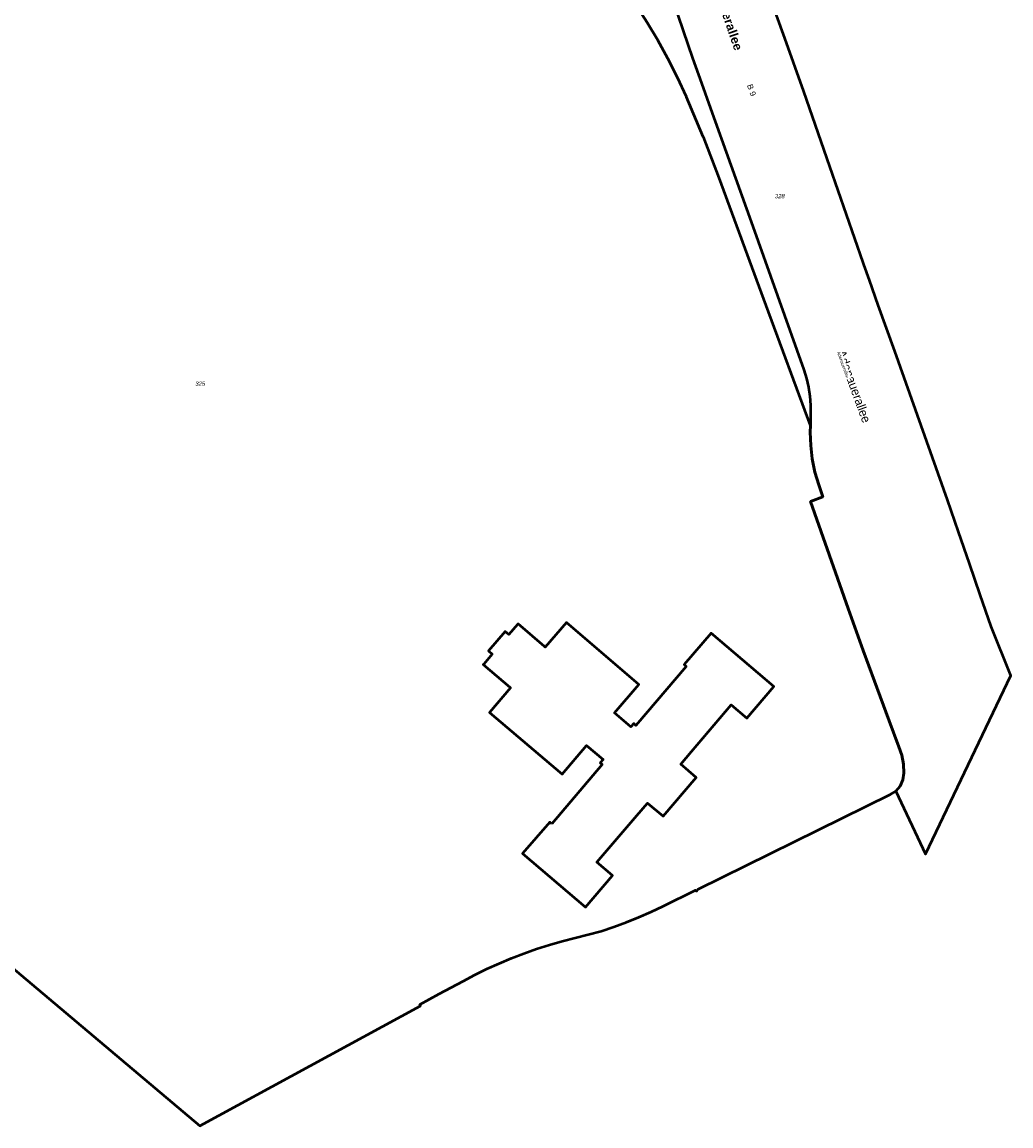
# Model space of a CAD drawing. Header units: millimetres. Extents: x 32365810 to 32368499, y 5620272 to 5622478.
# Tile 8 of 249: x 32366713 to 32366935, y 5620272 to 5620521. Entities that reach past the tile are written whole.
import ezdxf

# ---------------------------------------------------------------- set-up
doc = ezdxf.new("R2010")
doc.units = ezdxf.units.MM
doc.linetypes.add('1600.2028', pattern=[0])
doc.layers.add('_K_Flurstücke_Grenzpunkte', color=251, linetype='CONTINUOUS', lineweight=50)
doc.layers.add('_K_Lagebezeichnungen', color=251, linetype='CONTINUOUS')
doc.layers.add('Flurstücke_Grenzpunkte', color=11, linetype='CONTINUOUS', transparency=0.75)
doc.layers.add('Lagebezeichnungen', color=12, linetype='CONTINUOUS', transparency=0.75)
doc.styles.add('Flurstücksnummer - K 10 700', font='ariali.ttf')
doc.styles.add('Name - Bauwerken u. Einrichtungen - F 10', font='arialbd.ttf')
doc.styles.add('Plätze_ Anlagen_ Bahnhof - N 14', font='arial.ttf')
doc.styles.add('Straßename', font='arial.ttf', dxfattribs={"width": 0.95})

# ---------------------------------------------------------------- blocks, each defined once
blk = doc.blocks.new('O759')
at = {"layer": 'Flurstücke_Grenzpunkte', "color": 7, "linetype": '1600.2028', "lineweight": 35}
for p, q in [((32366308.655, 5622009.168), (32366265.228, 5621996.374)), ((32366309.924, 5622005.207), (32366308.655, 5622009.168)), ((32366311.271, 5622001.387), (32366309.924, 5622005.207)), ((32366263.794, 5622001.568), (32366206.103, 5621984.853)), ((32366265.228, 5621996.374), (32366263.794, 5622001.568)), ((32366312.778, 5621997.62), (32366311.271, 5622001.387)), ((32366314.459, 5621993.96), (32366312.778, 5621997.62)), ((32366316.322, 5621990.381), (32366314.459, 5621993.96)), ((32366323.108, 5621977.941), (32366316.322, 5621990.381)), ((32366206.103, 5621984.853), (32366208.203, 5621981.95)), ((32366208.203, 5621981.95), (32366207.962, 5621978.317)), ((32366207.962, 5621978.317), (32366205.577, 5621975.535)), ((32366325.011, 5621974.354), (32366323.108, 5621977.941)), ((32366205.789, 5621975.353), (32366181.659, 5621947.059)), ((32366205.577, 5621975.535), (32366205.789, 5621975.353)), ((32366235.858, 5621968.204), (32366240.39, 5621973.56)), ((32366240.39, 5621973.56), (32366240.861, 5621974.119)), ((32366240.861, 5621974.119), (32366259.149, 5621958.628)), ((32366327.2, 5621969.805), (32366325.011, 5621974.354)), ((32366254.143, 5621952.714), (32366235.858, 5621968.204)), ((32366329.245, 5621965.188), (32366327.2, 5621969.805)), ((32366330.874, 5621961.482), (32366329.245, 5621965.188)), ((32366331.655, 5621959.594), (32366330.874, 5621961.482)), ((32366259.149, 5621958.628), (32366259.366, 5621958.576)), ((32366259.366, 5621958.576), (32366266.405, 5621952.611)), ((32366332.418, 5621957.752), (32366331.655, 5621959.594)), ((32366333.983, 5621954.02), (32366332.418, 5621957.752)), ((32366254.23, 5621952.509), (32366254.143, 5621952.714)), ((32366335.515, 5621950.265), (32366333.983, 5621954.02)), ((32366255.718, 5621951.295), (32366254.23, 5621952.509)), ((32366256.059, 5621948.544), (32366255.718, 5621951.295)), ((32366266.405, 5621952.611), (32366267.134, 5621935.867)), ((32366336.981, 5621946.514), (32366335.515, 5621950.265)), ((32366180.684, 5621947.888), (32366141.662, 5621901.978)), ((32366181.659, 5621947.059), (32366180.684, 5621947.888)), ((32366251.742, 5621947.603), (32366255.711, 5621948.099)), ((32366255.711, 5621948.099), (32366256.059, 5621948.544)), ((32366252.795, 5621939.201), (32366251.742, 5621947.603)), ((32366338.445, 5621942.742), (32366336.981, 5621946.514)), ((32366339.868, 5621938.964), (32366338.445, 5621942.742)), ((32366246.137, 5621937.663), (32366252.439, 5621938.906)), ((32366252.439, 5621938.906), (32366252.795, 5621939.201)), ((32366341.251, 5621935.191), (32366339.868, 5621938.964)), ((32366235.773, 5621934.805), (32366240.92, 5621936.359)), ((32366240.92, 5621936.359), (32366246.137, 5621937.663)), ((32366267.134, 5621935.867), (32366272.731, 5621935.903)), ((32366272.731, 5621935.903), (32366272.73, 5621935.803)), ((32366272.73, 5621935.803), (32366277.882, 5621935.579)), ((32366277.882, 5621935.579), (32366283.016, 5621935.107)), ((32366225.73, 5621930.967), (32366230.705, 5621933.008)), ((32366230.705, 5621933.008), (32366235.773, 5621934.805)), ((32366283.016, 5621935.107), (32366288.124, 5621934.389)), ((32366288.124, 5621934.389), (32366293.189, 5621933.426)), ((32366293.189, 5621933.426), (32366298.224, 5621932.188)), ((32366342.616, 5621931.378), (32366341.251, 5621935.191)), ((32366220.858, 5621928.69), (32366225.73, 5621930.967)), ((32366298.224, 5621932.188), (32366303.173, 5621930.742)), ((32366303.173, 5621930.742), (32366308.049, 5621929.061)), ((32366355.724, 5621893.616), (32366342.616, 5621931.378)), ((32366216.101, 5621926.182), (32366220.858, 5621928.69)), ((32366308.049, 5621929.061), (32366312.837, 5621927.146)), ((32366211.47, 5621923.447), (32366216.101, 5621926.182)), ((32366312.837, 5621927.146), (32366317.097, 5621925.301)), ((32366206.984, 5621920.503), (32366211.47, 5621923.447)), ((32366317.097, 5621925.301), (32366319.18, 5621924.273)), ((32366319.18, 5621924.273), (32366319.094, 5621924.103)), ((32366319.094, 5621924.103), (32366326.515, 5621919.962)), ((32366202.663, 5621917.386), (32366206.984, 5621920.503)), ((32366326.515, 5621919.962), (32366330.846, 5621917.17)), ((32366198.501, 5621914.126), (32366202.663, 5621917.386)), ((32366330.846, 5621917.17), (32366335.036, 5621914.172)), ((32366193.727, 5621910.029), (32366198.501, 5621914.126)), ((32366335.036, 5621914.172), (32366339.079, 5621910.977)), ((32366339.079, 5621910.977), (32366342.963, 5621907.592)), ((32366189.862, 5621906.553), (32366193.727, 5621910.029)), ((32366186.155, 5621902.967), (32366189.862, 5621906.553)), ((32366342.963, 5621907.592), (32366346.68, 5621904.024)), ((32366346.68, 5621904.024), (32366350.221, 5621900.281)), ((32366141.662, 5621901.978), (32366129.147, 5621887.254)), ((32366182.491, 5621899.395), (32366186.155, 5621902.967)), ((32366181.083, 5621897.97), (32366182.491, 5621899.395)), ((32366350.221, 5621900.281), (32366353.58, 5621896.373)), ((32366175.44, 5621893.642), (32366179.741, 5621897.966)), ((32366179.741, 5621897.966), (32366181.083, 5621897.97)), ((32366353.58, 5621896.373), (32366355.724, 5621893.616)), ((32366166.19, 5621881.605), (32366175.44, 5621893.642)), ((32366129.147, 5621887.254), (32366091.718, 5621843.218)), ((32366165.447, 5621880.162), (32366166.19, 5621881.605)), ((32366128.29, 5621842.241), (32366165.447, 5621880.162)), ((32366092.731, 5621842.371), (32366068.855, 5621813.753)), ((32366091.718, 5621843.218), (32366092.731, 5621842.371)), ((32366113.76, 5621830.899), (32366128.29, 5621842.241)), ((32366109.932, 5621827.092), (32366113.76, 5621830.899)), ((32366099.919, 5621816.217), (32366109.923, 5621826.166)), ((32366109.923, 5621826.166), (32366109.932, 5621827.092)), ((32366096.602, 5621813.06), (32366099.777, 5621816.218)), ((32366099.777, 5621816.218), (32366099.919, 5621816.217)), ((32366067.701, 5621814.711), (32366054.962, 5621799.431)), ((32366068.855, 5621813.753), (32366067.701, 5621814.711)), ((32366086.364, 5621801.009), (32366096.602, 5621813.06)), ((32366054.962, 5621799.431), (32366055.591, 5621795.505)), ((32366088.623, 5621799.077), (32366086.364, 5621801.009)), ((32366088.558, 5621798.283), (32366088.623, 5621799.077)), ((32366080.953, 5621790.854), (32366088.155, 5621797.39)), ((32366088.155, 5621797.39), (32366088.54, 5621798.057)), ((32366088.54, 5621798.057), (32366088.558, 5621798.283)), ((32366055.591, 5621795.505), (32366057.269, 5621785.03)), ((32366077.296, 5621787.699), (32366080.953, 5621790.854)), ((32366073.545, 5621784.655), (32366077.296, 5621787.699)), ((32366057.269, 5621785.03), (32366060.048, 5621785.654)), ((32366060.048, 5621785.654), (32366062.978, 5621785.943)), ((32366062.978, 5621785.943), (32366065.418, 5621785.718)), ((32366065.418, 5621785.718), (32366070.5, 5621783.711)), ((32366071.349, 5621782.993), (32366073.545, 5621784.655)), ((32366070.5, 5621783.711), (32366071.349, 5621782.993))]:
    blk.add_line(p, q, dxfattribs=at)
at = {"layer": 'Flurstücke_Grenzpunkte', "color": 7, "lineweight": 18, "insert": (32366214.499, 5621937.417), "char_height": 0.95, "attachment_point": 8, "line_spacing_factor": 0.69, "style": 'Flurstücksnummer - K 10 700', "bg_fill": 2}
blk.add_mtext('327', dxfattribs=at)
blk = doc.blocks.new('O1431')
at = {"layer": 'Flurstücke_Grenzpunkte', "color": 7, "linetype": '1600.2028', "lineweight": 35}
for p, q in [((32366384.502, 5621874.826), (32366376.32, 5621897.436)), ((32366359.441, 5621882.805), (32366363.703, 5621870.265)), ((32366388.742, 5621862.792), (32366384.502, 5621874.826)), ((32366363.703, 5621870.265), (32366365.757, 5621864.684)), ((32366365.757, 5621864.684), (32366367.815, 5621858.954)), ((32366394.625, 5621845.876), (32366388.742, 5621862.792)), ((32366367.815, 5621858.954), (32366376.902, 5621833.473)), ((32366402.132, 5621824.292), (32366394.625, 5621845.876)), ((32366376.902, 5621833.473), (32366388.779, 5621800.136)), ((32366402.277, 5621823.877), (32366402.132, 5621824.292)), ((32366403.531, 5621820.343), (32366402.277, 5621823.877)), ((32366405.535, 5621814.69), (32366403.531, 5621820.343)), ((32366409.21, 5621804.325), (32366405.535, 5621814.69)), ((32366421.082, 5621770.845), (32366409.21, 5621804.325)), ((32366388.779, 5621800.136), (32366389.349, 5621798.19)), ((32366389.349, 5621798.19), (32366389.82, 5621796.226)), ((32366389.82, 5621796.226), (32366390.146, 5621794.234)), ((32366390.146, 5621794.234), (32366390.278, 5621792.187)), ((32366390.278, 5621792.187), (32366390.25, 5621787.572)), ((32366390.25, 5621787.572), (32366390.229, 5621786.115)), ((32366390.229, 5621786.115), (32366390.365, 5621783.082)), ((32366390.365, 5621783.082), (32366390.657, 5621780.085)), ((32366390.657, 5621780.085), (32366391.27, 5621777.136)), ((32366391.27, 5621777.136), (32366392.13, 5621774.231)), ((32366392.13, 5621774.231), (32366393.083, 5621771.533)), ((32366393.083, 5621771.533), (32366390.267, 5621770.486)), ((32366390.267, 5621770.486), (32366398.733, 5621746.42)), ((32366423.567, 5621763.661), (32366421.082, 5621770.845)), ((32366426.025, 5621756.552), (32366423.567, 5621763.661)), ((32366428.471, 5621749.481), (32366426.025, 5621756.552)), ((32366430.94, 5621742.344), (32366428.471, 5621749.481)), ((32366398.733, 5621746.42), (32366402.132, 5621736.982)), ((32366435.369, 5621731.304), (32366430.94, 5621742.344)), ((32366402.132, 5621736.982), (32366405.938, 5621726.595)), ((32366416.151, 5621691.154), (32366435.369, 5621731.304)), ((32366405.938, 5621726.595), (32366407.976, 5621721.128)), ((32366407.976, 5621721.128), (32366410.161, 5621715.257)), ((32366410.161, 5621715.257), (32366410.803, 5621713.374)), ((32366410.803, 5621713.374), (32366411.182, 5621711.389)), ((32366411.294, 5621709.352), (32366411.075, 5621707.852)), ((32366411.182, 5621711.389), (32366411.294, 5621709.352)), ((32366411.075, 5621707.852), (32366410.456, 5621706.459)), ((32366410.456, 5621706.459), (32366409.46, 5621705.34)), ((32366409.46, 5621705.34), (32366416.151, 5621691.154))]:
    blk.add_line(p, q, dxfattribs=at)
at = {"layer": 'Flurstücke_Grenzpunkte', "color": 7, "lineweight": 18, "insert": (32366383.366, 5621838.744), "char_height": 0.95, "attachment_point": 8, "line_spacing_factor": 0.69, "style": 'Flurstücksnummer - K 10 700', "bg_fill": 2}
blk.add_mtext('328', dxfattribs=at)
blk = doc.blocks.new('O1497')
at = {"layer": 'Flurstücke_Grenzpunkte', "color": 7, "linetype": '1600.2028', "lineweight": 35}
for p, q in [((32366353.51, 5621878.342), (32366351.017, 5621882.271)), ((32366355.937, 5621874.327), (32366353.51, 5621878.342)), ((32366358.2, 5621870.172), (32366355.937, 5621874.327)), ((32366360.351, 5621865.915), (32366358.2, 5621870.172)), ((32366362.387, 5621861.556), (32366360.351, 5621865.915)), ((32366362.341, 5621861.537), (32366362.387, 5621861.556)), ((32366366.137, 5621852.579), (32366362.341, 5621861.537)), ((32366366.184, 5621852.597), (32366366.137, 5621852.579)), ((32366369.734, 5621843.355), (32366366.184, 5621852.597)), ((32366373.202, 5621833.991), (32366369.734, 5621843.355)), ((32366376.656, 5621824.606), (32366373.202, 5621833.991)), ((32366380.267, 5621814.63), (32366376.656, 5621824.606)), ((32366380.314, 5621814.647), (32366380.267, 5621814.63)), ((32366390.25, 5621787.572), (32366380.314, 5621814.647)), ((32366390.25, 5621787.572), (32366390.229, 5621786.115)), ((32366390.229, 5621786.115), (32366390.365, 5621783.082)), ((32366390.365, 5621783.082), (32366390.657, 5621780.085)), ((32366390.657, 5621780.085), (32366391.27, 5621777.136)), ((32366079.09, 5621776.469), (32366252.898, 5621629.953)), ((32366391.27, 5621777.136), (32366392.13, 5621774.231)), ((32366392.13, 5621774.231), (32366393.083, 5621771.533)), ((32366393.083, 5621771.533), (32366390.267, 5621770.486)), ((32366390.267, 5621770.486), (32366398.733, 5621746.42)), ((32366398.733, 5621746.42), (32366402.132, 5621736.982)), ((32366324.378, 5621742.835), (32366322.427, 5621740.556)), ((32366324.502, 5621742.979), (32366324.378, 5621742.835)), ((32366330.425, 5621737.858), (32366324.502, 5621742.979)), ((32366335.352, 5621743.248), (32366330.613, 5621737.694)), ((32366351.644, 5621729.344), (32366335.352, 5621743.248)), ((32366321.593, 5621741.271), (32366317.83, 5621736.873)), ((32366322.427, 5621740.556), (32366321.593, 5621741.271)), ((32366367.929, 5621740.89), (32366361.85, 5621733.776)), ((32366382.05, 5621728.859), (32366367.929, 5621740.89)), ((32366317.83, 5621736.873), (32366318.665, 5621736.158)), ((32366330.613, 5621737.694), (32366330.425, 5621737.858)), ((32366402.132, 5621736.982), (32366405.938, 5621726.595)), ((32366318.665, 5621736.158), (32366316.747, 5621733.917)), ((32366316.747, 5621733.917), (32366316.649, 5621733.803)), ((32366316.649, 5621733.803), (32366322.592, 5621728.742)), ((32366362.306, 5621733.386), (32366350.961, 5621720.111)), ((32366361.85, 5621733.776), (32366362.306, 5621733.386)), ((32366346.153, 5621722.944), (32366351.644, 5621729.344)), ((32366322.781, 5621728.581), (32366318.048, 5621723.017)), ((32366322.592, 5621728.742), (32366322.781, 5621728.581)), ((32366375.964, 5621721.729), (32366382.05, 5621728.859)), ((32366363.524, 5621714.249), (32366372.456, 5621724.707)), ((32366372.456, 5621724.707), (32366375.964, 5621721.729)), ((32366405.938, 5621726.595), (32366407.976, 5621721.128)), ((32366318.048, 5621723.017), (32366334.374, 5621709.12)), ((32366349.876, 5621719.764), (32366346.153, 5621722.944)), ((32366350.506, 5621720.5), (32366349.876, 5621719.764)), ((32366350.961, 5621720.111), (32366350.506, 5621720.5)), ((32366407.976, 5621721.128), (32366410.161, 5621715.257)), ((32366334.374, 5621709.12), (32366339.874, 5621715.596)), ((32366339.874, 5621715.596), (32366343.596, 5621712.414)), ((32366361.088, 5621711.396), (32366363.524, 5621714.249)), ((32366410.161, 5621715.257), (32366410.803, 5621713.374)), ((32366343.596, 5621712.414), (32366342.967, 5621711.676)), ((32366410.803, 5621713.374), (32366411.182, 5621711.389)), ((32366343.422, 5621711.288), (32366332.046, 5621697.972)), ((32366342.967, 5621711.676), (32366343.422, 5621711.288)), ((32366364.587, 5621708.409), (32366361.088, 5621711.396)), ((32366411.294, 5621709.352), (32366411.075, 5621707.852)), ((32366411.182, 5621711.389), (32366411.294, 5621709.352)), ((32366357.102, 5621699.646), (32366364.587, 5621708.409)), ((32366411.075, 5621707.852), (32366410.456, 5621706.459)), ((32366364.993, 5621683.222), (32366408.203, 5621704.523)), ((32366408.203, 5621704.523), (32366409.46, 5621705.34)), ((32366410.456, 5621706.459), (32366409.46, 5621705.34)), ((32366351.202, 5621699.819), (32366353.604, 5621702.634)), ((32366353.604, 5621702.634), (32366357.102, 5621699.646)), ((32366342.238, 5621689.323), (32366351.202, 5621699.819)), ((32366331.591, 5621698.361), (32366325.508, 5621691.241)), ((32366332.046, 5621697.972), (32366331.591, 5621698.361)), ((32366325.508, 5621691.241), (32366339.645, 5621679.229)), ((32366345.73, 5621686.347), (32366342.238, 5621689.323)), ((32366339.645, 5621679.229), (32366345.73, 5621686.347)), ((32366357.135, 5621679.421), (32366364.437, 5621682.986)), ((32366364.437, 5621682.986), (32366364.642, 5621682.811)), ((32366364.642, 5621682.811), (32366364.993, 5621683.222)), ((32366354.408, 5621678.164), (32366357.135, 5621679.421)), ((32366348.868, 5621675.807), (32366351.654, 5621676.949)), ((32366351.654, 5621676.949), (32366354.408, 5621678.164)), ((32366343.178, 5621673.799), (32366346.029, 5621674.751)), ((32366346.029, 5621674.751), (32366348.868, 5621675.807)), ((32366334.433, 5621671.51), (32366337.333, 5621672.256)), ((32366337.333, 5621672.256), (32366340.248, 5621673.019)), ((32366340.248, 5621673.019), (32366343.178, 5621673.799)), ((32366325.792, 5621668.801), (32366328.642, 5621669.806)), ((32366328.642, 5621669.806), (32366331.523, 5621670.707)), ((32366331.523, 5621670.707), (32366334.433, 5621671.51)), ((32366320.203, 5621666.541), (32366322.985, 5621667.715)), ((32366322.985, 5621667.715), (32366325.792, 5621668.801)), ((32366314.774, 5621663.938), (32366317.458, 5621665.298)), ((32366317.458, 5621665.298), (32366320.203, 5621666.541)), ((32366309.442, 5621661.116), (32366312.091, 5621662.568)), ((32366312.091, 5621662.568), (32366314.774, 5621663.938)), ((32366302.391, 5621657.269), (32366306.764, 5621659.67)), ((32366306.764, 5621659.67), (32366309.442, 5621661.116)), ((32366302.528, 5621657.014), (32366302.391, 5621657.269)), ((32366252.898, 5621629.953), (32366302.528, 5621657.014))]:
    blk.add_line(p, q, dxfattribs=at)
at = {"layer": 'Flurstücke_Grenzpunkte', "color": 7, "lineweight": 18, "insert": (32366252.973, 5621796.538), "char_height": 0.95, "attachment_point": 8, "line_spacing_factor": 0.69, "style": 'Flurstücksnummer - K 10 700', "bg_fill": 2}
blk.add_mtext('325', dxfattribs=at)
blk = doc.blocks.new('O1841')
at = {"layer": 'Flurstücke_Grenzpunkte', "color": 7, "linetype": '1600.2028', "lineweight": 35}
for p, q in [((32366235.858, 5621968.204), (32366240.39, 5621973.56)), ((32366240.39, 5621973.56), (32366240.861, 5621974.119)), ((32366240.861, 5621974.119), (32366259.149, 5621958.628)), ((32366254.143, 5621952.714), (32366235.858, 5621968.204)), ((32366259.149, 5621958.628), (32366259.366, 5621958.576)), ((32366259.366, 5621958.576), (32366266.405, 5621952.611)), ((32366254.23, 5621952.509), (32366254.143, 5621952.714)), ((32366255.718, 5621951.295), (32366254.23, 5621952.509)), ((32366256.059, 5621948.544), (32366255.718, 5621951.295)), ((32366266.405, 5621952.611), (32366267.134, 5621935.867)), ((32366251.742, 5621947.603), (32366255.711, 5621948.099)), ((32366255.711, 5621948.099), (32366256.059, 5621948.544)), ((32366252.795, 5621939.201), (32366251.742, 5621947.603)), ((32366246.137, 5621937.663), (32366252.439, 5621938.906)), ((32366252.439, 5621938.906), (32366252.795, 5621939.201)), ((32366235.773, 5621934.805), (32366240.92, 5621936.359)), ((32366240.92, 5621936.359), (32366246.137, 5621937.663)), ((32366267.134, 5621935.867), (32366272.731, 5621935.903)), ((32366272.731, 5621935.903), (32366272.73, 5621935.803)), ((32366272.73, 5621935.803), (32366277.882, 5621935.579)), ((32366277.882, 5621935.579), (32366283.016, 5621935.107)), ((32366225.73, 5621930.967), (32366230.705, 5621933.008)), ((32366230.705, 5621933.008), (32366235.773, 5621934.805)), ((32366283.016, 5621935.107), (32366288.124, 5621934.389)), ((32366288.124, 5621934.389), (32366293.189, 5621933.426)), ((32366293.189, 5621933.426), (32366298.224, 5621932.188)), ((32366220.858, 5621928.69), (32366225.73, 5621930.967)), ((32366298.224, 5621932.188), (32366303.173, 5621930.742)), ((32366303.173, 5621930.742), (32366308.049, 5621929.061)), ((32366216.101, 5621926.182), (32366220.858, 5621928.69)), ((32366308.049, 5621929.061), (32366312.837, 5621927.146)), ((32366211.47, 5621923.447), (32366216.101, 5621926.182)), ((32366312.837, 5621927.146), (32366317.097, 5621925.301)), ((32366206.984, 5621920.503), (32366211.47, 5621923.447)), ((32366272.517, 5621924.997), (32366267.488, 5621924.964)), ((32366267.488, 5621924.964), (32366267.632, 5621920.508)), ((32366272.52, 5621925.096), (32366272.517, 5621924.997)), ((32366277.158, 5621924.895), (32366272.52, 5621925.096)), ((32366281.78, 5621924.471), (32366277.158, 5621924.895)), ((32366286.377, 5621923.825), (32366281.78, 5621924.471)), ((32366290.938, 5621922.958), (32366286.377, 5621923.825)), ((32366295.476, 5621921.858), (32366290.938, 5621922.958)), ((32366317.097, 5621925.301), (32366319.18, 5621924.273)), ((32366319.18, 5621924.273), (32366319.094, 5621924.103)), ((32366319.094, 5621924.103), (32366326.515, 5621919.962)), ((32366202.663, 5621917.386), (32366206.984, 5621920.503)), ((32366267.632, 5621920.508), (32366263.31, 5621920.265)), ((32366299.933, 5621920.557), (32366295.476, 5621921.858)), ((32366304.323, 5621919.042), (32366299.933, 5621920.557)), ((32366250.475, 5621918.32), (32366246.182, 5621917.247)), ((32366255.593, 5621919.319), (32366250.475, 5621918.32)), ((32366259.002, 5621919.817), (32366255.593, 5621919.319)), ((32366263.31, 5621920.265), (32366259.002, 5621919.817)), ((32366308.634, 5621917.318), (32366304.323, 5621919.042)), ((32366326.515, 5621919.962), (32366330.846, 5621917.17)), ((32366198.501, 5621914.126), (32366202.663, 5621917.386)), ((32366241.947, 5621915.969), (32366237.777, 5621914.489)), ((32366246.182, 5621917.247), (32366241.947, 5621915.969)), ((32366312.408, 5621915.528), (32366308.634, 5621917.318)), ((32366314.282, 5621914.605), (32366312.408, 5621915.528)), ((32366330.846, 5621917.17), (32366335.036, 5621914.172)), ((32366193.727, 5621910.029), (32366198.501, 5621914.126)), ((32366237.777, 5621914.489), (32366233.683, 5621912.81)), ((32366314.363, 5621914.765), (32366314.282, 5621914.605)), ((32366321.061, 5621911.028), (32366314.363, 5621914.765)), ((32366335.036, 5621914.172), (32366339.079, 5621910.977)), ((32366229.676, 5621910.937), (32366225.762, 5621908.872)), ((32366233.683, 5621912.81), (32366229.676, 5621910.937)), ((32366324.968, 5621908.508), (32366321.061, 5621911.028)), ((32366339.079, 5621910.977), (32366342.963, 5621907.592)), ((32366189.862, 5621906.553), (32366193.727, 5621910.029)), ((32366225.762, 5621908.872), (32366221.953, 5621906.622)), ((32366328.748, 5621905.805), (32366324.968, 5621908.508)), ((32366186.155, 5621902.967), (32366189.862, 5621906.553)), ((32366221.953, 5621906.622), (32366218.238, 5621904.186)), ((32366332.397, 5621902.922), (32366328.748, 5621905.805)), ((32366342.963, 5621907.592), (32366346.68, 5621904.024)), ((32366218.238, 5621904.186), (32366214.493, 5621901.678)), ((32366346.68, 5621904.024), (32366350.221, 5621900.281)), ((32366182.491, 5621899.395), (32366186.155, 5621902.967)), ((32366214.493, 5621901.678), (32366210.896, 5621898.861)), ((32366335.902, 5621899.866), (32366332.397, 5621902.922)), ((32366181.083, 5621897.97), (32366182.491, 5621899.395)), ((32366210.896, 5621898.861), (32366206.45, 5621895.499)), ((32366339.256, 5621896.647), (32366335.902, 5621899.866)), ((32366350.221, 5621900.281), (32366353.58, 5621896.373)), ((32366175.44, 5621893.642), (32366179.741, 5621897.966)), ((32366179.741, 5621897.966), (32366181.083, 5621897.97)), ((32366342.452, 5621893.269), (32366339.256, 5621896.647)), ((32366353.58, 5621896.373), (32366355.724, 5621893.616)), ((32366166.19, 5621881.605), (32366175.44, 5621893.642)), ((32366206.45, 5621895.499), (32366202.949, 5621892.35)), ((32366345.481, 5621889.742), (32366342.452, 5621893.269)), ((32366355.724, 5621893.616), (32366359.441, 5621882.805)), ((32366202.949, 5621892.35), (32366199.334, 5621889.233)), ((32366199.334, 5621889.233), (32366195.877, 5621885.862)), ((32366348.338, 5621886.073), (32366345.481, 5621889.742)), ((32366195.877, 5621885.862), (32366194.42, 5621884.468)), ((32366351.017, 5621882.271), (32366348.338, 5621886.073)), ((32366194.42, 5621884.468), (32366194.392, 5621883.126)), ((32366165.447, 5621880.162), (32366166.19, 5621881.605)), ((32366194.392, 5621883.126), (32366190.086, 5621878.992)), ((32366353.51, 5621878.342), (32366351.017, 5621882.271)), ((32366359.441, 5621882.805), (32366363.703, 5621870.265)), ((32366128.29, 5621842.241), (32366165.447, 5621880.162)), ((32366190.086, 5621878.992), (32366178.268, 5621869.766)), ((32366355.937, 5621874.327), (32366353.51, 5621878.342)), ((32366358.2, 5621870.172), (32366355.937, 5621874.327)), ((32366176.842, 5621868.994), (32366139.685, 5621831.072)), ((32366178.268, 5621869.766), (32366176.842, 5621868.994)), ((32366360.351, 5621865.915), (32366358.2, 5621870.172)), ((32366363.703, 5621870.265), (32366365.757, 5621864.684)), ((32366362.387, 5621861.556), (32366360.351, 5621865.915)), ((32366365.757, 5621864.684), (32366367.815, 5621858.954)), ((32366362.341, 5621861.537), (32366362.387, 5621861.556)), ((32366366.137, 5621852.579), (32366362.341, 5621861.537)), ((32366367.815, 5621858.954), (32366376.902, 5621833.473)), ((32366366.184, 5621852.597), (32366366.137, 5621852.579)), ((32366369.734, 5621843.355), (32366366.184, 5621852.597)), ((32366113.76, 5621830.899), (32366128.29, 5621842.241)), ((32366373.202, 5621833.991), (32366369.734, 5621843.355)), ((32366376.656, 5621824.606), (32366373.202, 5621833.991)), ((32366376.902, 5621833.473), (32366388.779, 5621800.136)), ((32366139.685, 5621831.072), (32366128.786, 5621816.503)), ((32366109.932, 5621827.092), (32366113.76, 5621830.899)), ((32366099.919, 5621816.217), (32366109.923, 5621826.166)), ((32366109.923, 5621826.166), (32366109.932, 5621827.092)), ((32366380.267, 5621814.63), (32366376.656, 5621824.606)), ((32366096.602, 5621813.06), (32366099.777, 5621816.218)), ((32366099.777, 5621816.218), (32366099.919, 5621816.217)), ((32366128.786, 5621816.503), (32366124.397, 5621811.977)), ((32366380.314, 5621814.647), (32366380.267, 5621814.63)), ((32366390.25, 5621787.572), (32366380.314, 5621814.647)), ((32366086.364, 5621801.009), (32366096.602, 5621813.06)), ((32366123.481, 5621811.966), (32366114.118, 5621802.307)), ((32366124.397, 5621811.977), (32366123.481, 5621811.966)), ((32366114.12, 5621802.166), (32366100.958, 5621788.533)), ((32366114.118, 5621802.307), (32366114.12, 5621802.166)), ((32366088.623, 5621799.077), (32366086.364, 5621801.009)), ((32366088.558, 5621798.283), (32366088.623, 5621799.077)), ((32366388.779, 5621800.136), (32366389.349, 5621798.19)), ((32366080.953, 5621790.854), (32366088.155, 5621797.39)), ((32366088.155, 5621797.39), (32366088.54, 5621798.057)), ((32366088.54, 5621798.057), (32366088.558, 5621798.283)), ((32366389.349, 5621798.19), (32366389.82, 5621796.226)), ((32366389.82, 5621796.226), (32366390.146, 5621794.234)), ((32366390.146, 5621794.234), (32366390.278, 5621792.187)), ((32366096.315, 5621791.41), (32366095.071, 5621790.212)), ((32366096.783, 5621791.441), (32366096.315, 5621791.41)), ((32366097.5, 5621791.489), (32366096.783, 5621791.441)), ((32366100.958, 5621788.533), (32366097.5, 5621791.489)), ((32366390.278, 5621792.187), (32366390.25, 5621787.572)), ((32366077.296, 5621787.699), (32366080.953, 5621790.854)), ((32366094.367, 5621789.779), (32366087.476, 5621783.507)), ((32366094.617, 5621789.811), (32366094.367, 5621789.779)), ((32366095.071, 5621790.212), (32366094.617, 5621789.811)), ((32366073.545, 5621784.655), (32366077.296, 5621787.699)), ((32366071.349, 5621782.993), (32366073.545, 5621784.655)), ((32366071.349, 5621782.993), (32366072.232, 5621782.248)), ((32366072.232, 5621782.248), (32366079.09, 5621776.469)), ((32366087.476, 5621783.507), (32366083.639, 5621780.182)), ((32366083.639, 5621780.182), (32366079.728, 5621776.946)), ((32366079.728, 5621776.946), (32366079.09, 5621776.469))]:
    blk.add_line(p, q, dxfattribs=at)
at = {"layer": 'Flurstücke_Grenzpunkte', "color": 7, "lineweight": 18, "insert": (32366196.91, 5621898.628), "char_height": 0.95, "attachment_point": 8, "line_spacing_factor": 0.69, "style": 'Flurstücksnummer - K 10 700', "bg_fill": 2}
blk.add_mtext('326', dxfattribs=at)

msp = doc.modelspace()

# ---------------------------------------------------------------- linework, layer by layer
at = {"layer": '_K_Flurstücke_Grenzpunkte', "linetype": '1600.2028'}
for points in [[(32366859.27, 5620525.06), (32366863.53, 5620512.52), (32366865.58, 5620506.94), (32366867.64, 5620501.21), (32366876.73, 5620475.73), (32366888.6, 5620442.39), (32366889.17, 5620440.44), (32366889.65, 5620438.48), (32366889.97, 5620436.49), (32366890.1, 5620434.44), (32366890.08, 5620429.83), (32366890.05, 5620428.37), (32366890.19, 5620425.34), (32366890.48, 5620422.34), (32366891.1, 5620419.39), (32366891.96, 5620416.48), (32366892.91, 5620413.79), (32366890.09, 5620412.74), (32366898.56, 5620388.67), (32366901.96, 5620379.24), (32366905.76, 5620368.85), (32366907.8, 5620363.38), (32366909.99, 5620357.51), (32366910.63, 5620355.63), (32366911.01, 5620353.64), (32366911.12, 5620351.61), (32366910.9, 5620350.11), (32366910.28, 5620348.71), (32366909.29, 5620347.59), (32366915.98, 5620333.41), (32366935.19, 5620373.56), (32366930.77, 5620384.6), (32366928.3, 5620391.73), (32366925.85, 5620398.81), (32366923.39, 5620405.91), (32366920.91, 5620413.1), (32366909.04, 5620446.58), (32366905.36, 5620456.94), (32366903.36, 5620462.6), (32366902.1, 5620466.13), (32366901.96, 5620466.55), (32366894.45, 5620488.13), (32366888.57, 5620505.05), (32366884.33, 5620517.08), (32366876.15, 5620539.69)], [(32366578.92, 5620418.72), (32366752.72, 5620272.21), (32366802.35, 5620299.27), (32366802.22, 5620299.52), (32366806.59, 5620301.92), (32366809.27, 5620303.37), (32366811.92, 5620304.82), (32366814.6, 5620306.19), (32366817.28, 5620307.55), (32366820.03, 5620308.79), (32366822.81, 5620309.97), (32366825.62, 5620311.05), (32366828.47, 5620312.06), (32366831.35, 5620312.96), (32366834.26, 5620313.76), (32366837.16, 5620314.51), (32366840.07, 5620315.27), (32366843, 5620316.05), (32366845.85, 5620317), (32366848.69, 5620318.06), (32366851.48, 5620319.2), (32366854.23, 5620320.42), (32366856.96, 5620321.67), (32366864.26, 5620325.24), (32366864.47, 5620325.06), (32366864.82, 5620325.48), (32366908.03, 5620346.78), (32366909.29, 5620347.59), (32366910.28, 5620348.71), (32366910.9, 5620350.11), (32366911.12, 5620351.61), (32366911.01, 5620353.64), (32366910.63, 5620355.63), (32366909.99, 5620357.51), (32366907.8, 5620363.38), (32366905.76, 5620368.85), (32366901.96, 5620379.24), (32366898.56, 5620388.67), (32366890.09, 5620412.74), (32366892.91, 5620413.79), (32366891.96, 5620416.48), (32366891.1, 5620419.39), (32366890.48, 5620422.34), (32366890.19, 5620425.34), (32366890.05, 5620428.37), (32366890.08, 5620429.83), (32366880.14, 5620456.9), (32366880.09, 5620456.88), (32366876.48, 5620466.86), (32366873.03, 5620476.24), (32366869.56, 5620485.61), (32366866.01, 5620494.85), (32366865.96, 5620494.83), (32366862.17, 5620503.79), (32366862.21, 5620503.81), (32366860.18, 5620508.17), (32366858.03, 5620512.43), (32366855.76, 5620516.58), (32366853.34, 5620520.6), (32366850.84, 5620524.52)], [(32366859.27, 5620525.06), (32366863.53, 5620512.52), (32366865.58, 5620506.94), (32366867.64, 5620501.21), (32366876.73, 5620475.73), (32366888.6, 5620442.39), (32366889.17, 5620440.44), (32366889.65, 5620438.48), (32366889.97, 5620436.49), (32366890.1, 5620434.44), (32366890.08, 5620429.83), (32366880.14, 5620456.9), (32366880.09, 5620456.88), (32366876.48, 5620466.86), (32366873.03, 5620476.24), (32366869.56, 5620485.61), (32366866.01, 5620494.85), (32366865.96, 5620494.83), (32366862.17, 5620503.79), (32366862.21, 5620503.81), (32366860.18, 5620508.17), (32366858.03, 5620512.43), (32366855.76, 5620516.58), (32366853.34, 5620520.6), (32366850.84, 5620524.52)]]:
    msp.add_lwpolyline(points, dxfattribs=at)
msp.add_lwpolyline([(32366831.87, 5620340.23), (32366831.42, 5620340.61), (32366825.33, 5620333.49), (32366839.47, 5620321.48), (32366845.56, 5620328.6), (32366842.06, 5620331.58), (32366851.03, 5620342.07), (32366853.43, 5620344.89), (32366856.93, 5620341.9), (32366864.41, 5620350.66), (32366860.91, 5620353.65), (32366863.35, 5620356.5), (32366872.28, 5620366.96), (32366875.79, 5620363.98), (32366881.88, 5620371.11), (32366867.75, 5620383.14), (32366861.68, 5620376.03), (32366862.13, 5620375.64), (32366850.79, 5620362.36), (32366850.33, 5620362.75), (32366849.7, 5620362.02), (32366845.98, 5620365.2), (32366851.47, 5620371.6), (32366835.18, 5620385.5), (32366830.44, 5620379.95), (32366830.25, 5620380.11), (32366824.33, 5620385.23), (32366824.2, 5620385.09), (32366822.25, 5620382.81), (32366821.42, 5620383.52), (32366817.66, 5620379.13), (32366818.49, 5620378.41), (32366816.57, 5620376.17), (32366816.47, 5620376.06), (32366822.42, 5620371), (32366822.61, 5620370.83), (32366817.87, 5620365.27), (32366834.2, 5620351.37), (32366839.7, 5620357.85), (32366843.42, 5620354.67), (32366842.79, 5620353.93), (32366843.25, 5620353.54)], close=True, dxfattribs=at)

# ---------------------------------------------------------------- texts
at = {"layer": '_K_Lagebezeichnungen'}
for s, height, rotation, style, p in [('Adenauerallee', 2, 288.7639, 'Name - Bauwerken u. Einrichtungen - F 10', (32366866.87, 5620532.17)), ('B 9', 1, 288.7733, 'Plätze_ Anlagen_ Bahnhof - N 14', (32366875.75, 5620506.57))]:
    msp.add_text(s, height=height, rotation=rotation, dxfattribs=dict(at, style=style)).set_placement(p)
at = {"layer": '_K_Lagebezeichnungen', "style": 'Straßename', "width": 0.95}
msp.add_text('Adenauerallee', height=2, rotation=289.9167, dxfattribs=at).set_placement((32366896.03, 5620446.35))

# ---------------------------------------------------------------- next in the draw order: texts
at = {"layer": '_K_Flurstücke_Grenzpunkte', "lineweight": 18, "char_height": 1.3, "attachment_point": 8, "line_spacing_factor": 0.69, "style": 'Flurstücksnummer - K 10 700', "bg_fill": 2}
for s, insert in [('328', (32366883.19, 5620481)), ('325', (32366752.8, 5620438.79))]:
    msp.add_mtext(s, dxfattribs=dict(at, insert=insert))
at = {"layer": 'Lagebezeichnungen', "color": 7, "lineweight": 18, "attachment_point": 7, "line_spacing_factor": 0.69, "bg_fill": 2}
for s, insert, char_height, rotation, style in [('B 9', (32366875.77, 5620506.43), 1.3, 288.7734, 'Plätze_ Anlagen_ Bahnhof - N 14'), ('Adenauerallee', (32366896.02, 5620446.35), 0.7, 289.9167, 'Straßename')]:
    msp.add_mtext(s, dxfattribs=dict(at, insert=insert, char_height=char_height, rotation=rotation, style=style))

# ---------------------------------------------------------------- next in the draw order: block references
at = {"layer": 'Flurstücke_Grenzpunkte', "color": 7, "true_color": 0xffffff}
msp.add_blockref('O759', (499.83, -1357.75), dxfattribs=at)

# ---------------------------------------------------------------- next in the draw order: block references
msp.add_blockref('O1431', (499.83, -1357.75), dxfattribs=at)

# ---------------------------------------------------------------- next in the draw order: block references
msp.add_blockref('O1497', (499.83, -1357.75), dxfattribs=at)

# ---------------------------------------------------------------- next in the draw order: block references
msp.add_blockref('O1841', (499.83, -1357.75), dxfattribs=at)

doc.saveas('drawing.dxf')
